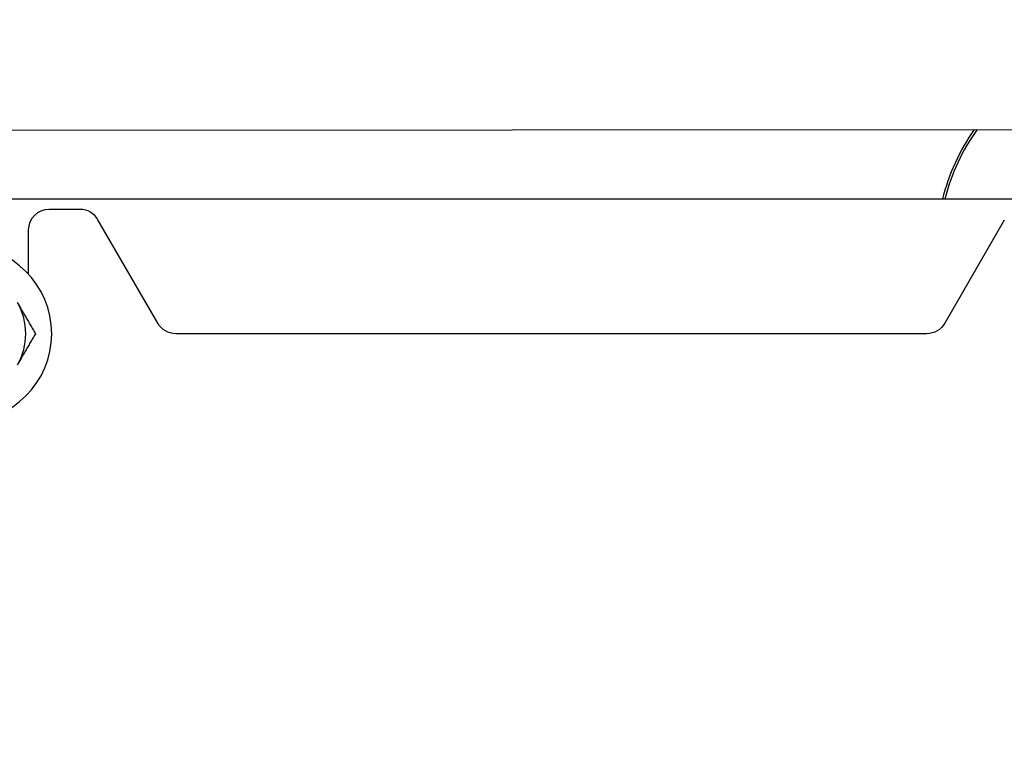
# Model space of a CAD drawing. Extents: x 0 to 796, y 0 to 496.
# Tile 117 of 242: x 95.92 to 101.87, y 414.82 to 419.29. Entities that reach past the tile are written whole.
import ezdxf

# ---------------------------------------------------------------- set-up
doc = ezdxf.new("R2010")
doc.units = 0
doc.header["$LTSCALE"] = 12
doc.header["$MEASUREMENT"] = 0
doc.header["$PDMODE"] = 1
doc.layers.get('0').update_dxf_attribs({"linetype": 'CONTINUOUS'})
doc.layers.get('Defpoints').update_dxf_attribs({"linetype": 'CONTINUOUS'})
doc.layers.add('D', color=2, linetype='CONTINUOUS')
doc.layers.add('X', color=1, linetype='CONTINUOUS')
doc.styles.get("Standard").update_dxf_attribs({"font": 'SIMPLEX.SHX', "width": 0.875})
doc.dimstyles.get("Standard").update_dxf_attribs({"dimscale": 28, "dimtxt": 0.125, "dimasz": 0.125, "dimexe": 0.04375, "dimexo": 0.0625, "dimgap": 0.04375, "dimtad": 0, "dimtih": 1, "dimtoh": 1, "dimdec": 4, "dimzin": 12, "dimdsep": 46, "dimlunit": 5, "dimtxsty": 'Standard', "dimcen": 0, "dimclrd": 256, "dimclre": 256, "dimclrt": 256, "dimadec": 1, "dimazin": 3, "dimtfac": 0.875, "dimtdec": 4, "dimtofl": 0, "dimtmove": 0, "dimatfit": 2, "dimfxl": 1, "dimtolj": 1, "dimtzin": 12, "dimlwd": 13, "dimlwe": 13, "dimarcsym": 0})

# ---------------------------------------------------------------- blocks, each defined once
blk = doc.blocks.new('*D112')
at = {"layer": 'D', "lineweight": 13, "transparency": 16777216}
for p, q in [((170.0247, 416.5959), (170.0247, 343.4783)), ((55.5879, 410.7993), (55.5879, 343.4783)), ((59.0879, 344.7033), (104.2531, 344.7033)), ((166.5247, 344.7033), (121.3594, 344.7033))]:
    blk.add_line(p, q, dxfattribs=at)
at = {"layer": 'D', "transparency": 16777216}
for points in [[(59.0879, 345.2866), (59.0879, 344.1199), (55.5879, 344.7033)], [(166.5247, 345.2866), (166.5247, 344.1199), (170.0247, 344.7033)]]:
    blk.add_solid(points, dxfattribs=at)
at = {"layer": 'Defpoints', "color": 0, "transparency": 16777216}
for p in [(170.0247, 418.3459), (55.5879, 412.5493), (170.0247, 344.7033)]:
    blk.add_point(p, dxfattribs=at)
at = {"layer": 'D', "transparency": 16777216, "insert": (112.8063, 344.7033), "char_height": 3.5, "attachment_point": 5}
blk.add_mtext('\\A1;114{\\H0.875x;\\S1/2;}{}{\\C2;%%p1}', dxfattribs=at)
blk = doc.blocks.new('*D113')
at = {"layer": 'D', "lineweight": 13, "transparency": 16777216}
for p, q in [((87.5048, 421.9534), (87.5048, 356.4648)), ((164.5048, 421.9534), (164.5048, 356.4648)), ((91.0048, 357.6898), (122.3006, 357.6898)), ((161.0048, 357.6898), (129.709, 357.6898))]:
    blk.add_line(p, q, dxfattribs=at)
at = {"layer": 'D', "transparency": 16777216}
for points in [[(91.0048, 358.2731), (91.0048, 357.1065), (87.5048, 357.6898)], [(161.0048, 358.2731), (161.0048, 357.1065), (164.5048, 357.6898)]]:
    blk.add_solid(points, dxfattribs=at)
at = {"layer": 'Defpoints', "color": 0, "transparency": 16777216}
for p in [(87.5048, 423.7034), (164.5048, 423.7034), (87.5048, 357.6898)]:
    blk.add_point(p, dxfattribs=at)
at = {"layer": 'D', "transparency": 16777216, "insert": (126.0048, 357.6898), "char_height": 3.5, "attachment_point": 5}
blk.add_mtext('\\A1;77', dxfattribs=at)

msp = doc.modelspace()

# ---------------------------------------------------------------- linework, layer by layer
at = {"extrusion": (-2.44929e-16, -1, -2.22045e-16)}
for p, q in [((106.32125, 418.20338), (93.07125, 418.20338)), ((96.28609, 418.14088), (96.09859, 418.14088)), ((96.75518, 417.45338), (96.39434, 418.07838)), ((101.86523, 418.0762), (101.50565, 417.45338)), ((95.97359, 418.01588), (95.97359, 417.75175)), ((101.39739, 417.39088), (96.86344, 417.39088))]:
    msp.add_line(p, q, dxfattribs=at)
at = {"extrusion": (5.43852e-32, 2.22045e-16, -1)}
msp.add_circle((-95.58338, 417.39088), 0.5315, dxfattribs=at)
for centre, radius, start, end in [((126.00479, 423.70338), 38.5, 197.916453, 72.429247), ((102.71801, 417.89596), 1.25, 144.445688, 165.762769), ((96.09859, 418.01588), 0.125, 90, 180), ((96.28609, 418.01588), 0.125, 30, 90), ((95.58338, 417.39088), 0.375, 330, 30)]:
    msp.add_arc(centre, radius, start, end)
for centre, radius, start, end in [((-102.71801, 417.89596), 1.2625, 14.09334, 35.149312), ((-96.86344, 417.51588), 0.125, 270, 330), ((-101.39739, 417.51588), 0.125, 210, 270)]:
    msp.add_arc(centre, radius, start, end, dxfattribs=at)
for points in [[(95.90814, 417.57838), (95.95838, 417.49136), (96.01639, 417.39088)], [(96.01639, 417.39088), (95.95838, 417.2904), (95.90814, 417.20338)]]:
    msp.add_rational_spline(points, [1, 1.0379548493, 1], degree=2)
at = {"layer": 'X', "extrusion": (-2.44929e-16, -1, -2.22045e-16)}
msp.add_line((91.95566, 418.61633), (116.50665, 418.63263), dxfattribs=at)

# ---------------------------------------------------------------- dimensions: what is measured, and where the dimension line sits
at = {"layer": 'D'}
dim = msp.add_linear_dim(base=(87.50479, 357.68981), p1=(164.50479, 423.70338), p2=(87.50479, 423.70338), dimstyle='Standard', dxfattribs=at)
dim.commit()
dim.dimension.update_dxf_attribs({"geometry": '*D113', "text_midpoint": (126.00479, 357.68981)})
dim = msp.add_linear_dim(base=(170.02466, 344.70327), p1=(55.58785, 412.54935), p2=(170.02466, 418.34591), text='<>{}{\\C2;%%p1}', dimstyle='Standard', override={"dimdec": 1}, dxfattribs=at)
dim.commit()
dim.dimension.update_dxf_attribs({"geometry": '*D112', "text_midpoint": (112.80625, 344.70327)})

doc.saveas('drawing.dxf')
